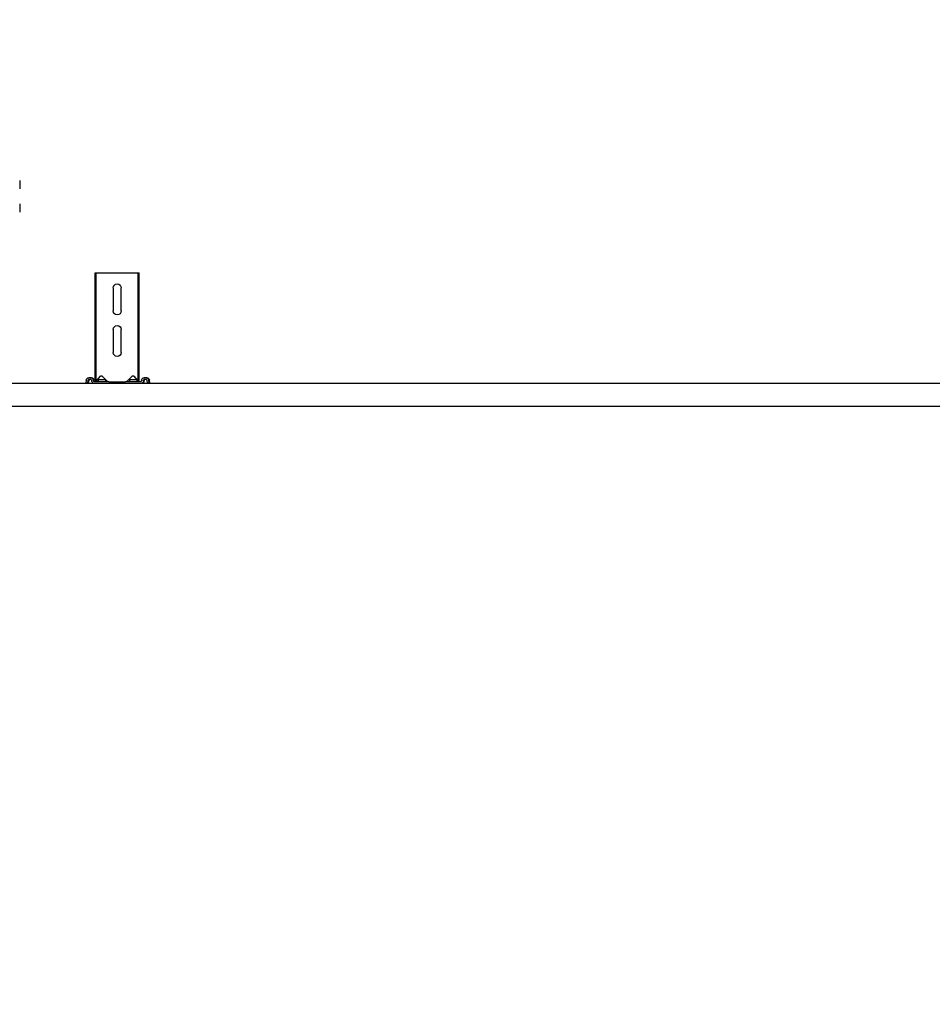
# Model space of a CAD drawing. Header units: centimetres. Extents: x 0 to 55409, y -2708 to 14680.
# Tile 24 of 125: x 29648 to 29751, y 5570 to 5681. Entities that reach past the tile are written whole.
import ezdxf

# ---------------------------------------------------------------- set-up
doc = ezdxf.new("R2010")
doc.units = ezdxf.units.CM
doc.header["$LTSCALE"] = 0.01
doc.layers.add('CKDRZWI_', color=7, linetype='Continuous')
doc.layers.add('CKPOM_POWIERZ', color=1, linetype='Continuous', plot=False)

# ---------------------------------------------------------------- blocks, each defined once
blk = doc.blocks.new('A$7E8719B1CAF')
at = {"color": 7, "linetype": 'Continuous', "lineweight": -3}
for p, q in [((636.7, -4049.5), (711.3, -4049.5)), ((711.3, -4049.5), (3936.6, -4049.5)), ((711.3, -4075), (636.7, -4075)), ((3936.6, -4075), (711.3, -4075)), ((725.7, -4075.3), (723.7, -4075.5)), ((724.2, -4078.9), (723.7, -4075.5)), ((726.4, -4075.3), (725.7, -4075.3)), ((726.1, -4078.6), (725.7, -4075.3)), ((726.9, -4078.6), (726.4, -4075.3)), ((729.3, -4079.5), (727.1, -4079.5)), ((729.3, -4081.5), (727.1, -4081.5)), ((730, -4081.5), (729.3, -4081.5)), ((730.4, -4077.6), (730.3, -4078.6)), ((732.4, -4077.9), (732.3, -4078.9)), ((733.1, -4077.9), (733, -4078.9)), ((785.7, -4075), (733.4, -4075)), ((749.7, -4077), (733.4, -4077)), ((734.2, -4078.4), (735.3, -4077.5)), ((734.2, -4078.4), (734.2, -4088.5)), ((735.3, -4077.5), (740.4, -4083.3)), ((735.3, -4077.5), (735.3, -4088.5)), ((737.9, -4077), (737.9, -4079)), ((745.9, -4079), (737.9, -4079)), ((742.2, -4083.4), (747.8, -4077.8)), ((745.9, -4079), (745.9, -4077)), ((746.3, -4079), (745.9, -4079)), ((746.3, -4079), (746.3, -4077)), ((749.7, -4077), (752, -4077)), ((752, -4077), (766.3, -4077)), ((766.3, -4077), (768.6, -4077)), ((785.7, -4077), (768.6, -4077)), ((770.5, -4077.8), (776.1, -4083.4)), ((773.4, -4077), (773.4, -4079)), ((781.4, -4079), (773.4, -4079)), ((777.8, -4083.3), (782.9, -4077.5)), ((781.4, -4079), (781.4, -4077)), ((781.6, -4079), (781.4, -4079)), ((781.8, -4078.8), (781.8, -4077)), ((782.9, -4077.5), (784.1, -4078.4)), ((782.9, -4077.5), (782.9, -4088.5)), ((784.1, -4078.4), (784.1, -4088.5)), ((786.4, -4075), (785.7, -4075)), ((786.8, -4078.9), (786.6, -4077.9)), ((788.7, -4078.6), (788.6, -4077.6)), ((789.5, -4078.6), (789.3, -4077.6)), ((791.9, -4079.5), (789.7, -4079.5)), ((791.9, -4081.5), (789.7, -4081.5)), ((792.6, -4081.5), (791.9, -4081.5)), ((793.3, -4075.3), (792.9, -4078.6)), ((794.1, -4075.3), (793.3, -4075.3)), ((793.3, -4075.3), (795.3, -4075.5)), ((794.1, -4075.3), (796, -4075.5)), ((795.3, -4075.5), (794.9, -4078.9)), ((796, -4075.5), (795.3, -4075.5)), ((796, -4075.5), (795.6, -4078.9)), ((734.2, -4088.5), (734.2, -4200)), ((735.3, -4088.5), (735.3, -4200)), ((782.9, -4088.5), (782.9, -4200)), ((784.1, -4088.5), (784.1, -4200)), ((754.6, -4136), (754.6, -4110)), ((763.6, -4110), (763.6, -4136)), ((754.6, -4183), (754.6, -4157)), ((763.6, -4157), (763.6, -4183)), ((734.2, -4200), (735.3, -4200)), ((735.3, -4200), (740.4, -4200)), ((740.4, -4200), (742.2, -4200)), ((742.2, -4200), (747.8, -4200)), ((747.8, -4200), (749.7, -4200)), ((749.7, -4200), (768.6, -4200)), ((768.6, -4200), (770.5, -4200)), ((770.5, -4200), (776.1, -4200)), ((776.1, -4200), (777.8, -4200)), ((777.8, -4200), (782.9, -4200)), ((782.9, -4200), (784.1, -4200)), ((648.9, -4278), (648.9, -4268.7)), ((648.9, -4304.3), (648.9, -4295.1))]:
    blk.add_line(p, q, dxfattribs=at)
for centre, radius, start, end in [((741.3, -4082.5), 1.2, 221, 315), ((749.7, -4079.7), 2.7, 90, 135), ((768.6, -4079.7), 2.7, 45, 90), ((776.9, -4082.5), 1.2, 225, 319), ((759.1, -4110), 4.5, 0, 180), ((759.1, -4136), 4.5, 180, 0), ((759.1, -4157), 4.5, 0, 180), ((759.1, -4183), 4.5, 180, 0)]:
    blk.add_arc(centre, radius, start, end, dxfattribs=at)
for centre, major_axis, start_param, end_param in [((727.1, -4078.5), (0, -3), 4.834562, 6.283185), ((727.1, -4078.5), (0, -1), 4.834562, 6.283185), ((727.9, -4078.5), (0, -1), 4.834562, 6.283185), ((729.3, -4078.5), (0, 1), 3.141593, 4.590216), ((729.3, -4078.5), (0, 3), 3.141593, 4.590216), ((730, -4078.5), (0, 3), 3.141593, 4.590216), ((733.4, -4078), (0, 3), 0, 1.448623), ((733.4, -4078), (0, 1), 0, 1.448623), ((734.1, -4078), (0, 1), 0, 1.448623), ((785.7, -4078), (0, -3), 1.692969, 3.141593), ((785.7, -4078), (0, -1), 1.692969, 3.141593), ((786.4, -4078), (0, -3), 1.692969, 3.141593), ((789.7, -4078.5), (0, -3), 4.834562, 6.283185), ((789.7, -4078.5), (0, -1), 4.834562, 6.283185), ((790.5, -4078.5), (0, -1), 4.834562, 6.283185), ((791.9, -4078.5), (0, 1), 3.141593, 4.590216), ((791.9, -4078.5), (0, 3), 3.141593, 4.590216), ((792.6, -4078.5), (0, 3), 3.141593, 4.590216)]:
    blk.add_ellipse(centre, major_axis=major_axis, ratio=0.999962, start_param=start_param, end_param=end_param, dxfattribs=at)

msp = doc.modelspace()

# ---------------------------------------------------------------- linework, layer by layer
at = {"layer": 'CKPOM_POWIERZ'}
msp.add_lwpolyline([(29616.644, 5226.104, 0.0000171), (29603.236, 5226.104, 0.0000171), (29603.234, 5714.104), (31730.236, 5724.076), (31730.236, 5161.611), (30722.051, 5161.611), (30722.14, 5150.104), (29616.644, 5150.104)], format="xyb", close=True, dxfattribs=at)

# ---------------------------------------------------------------- block references
at = {"layer": 'CKDRZWI_', "xscale": -0.1, "yscale": 0.1, "zscale": 0.1, "rotation": 180}
msp.add_blockref('A$7E8719B1CAF', (29583.236, 5232.354), dxfattribs=at)

doc.saveas('drawing.dxf')
